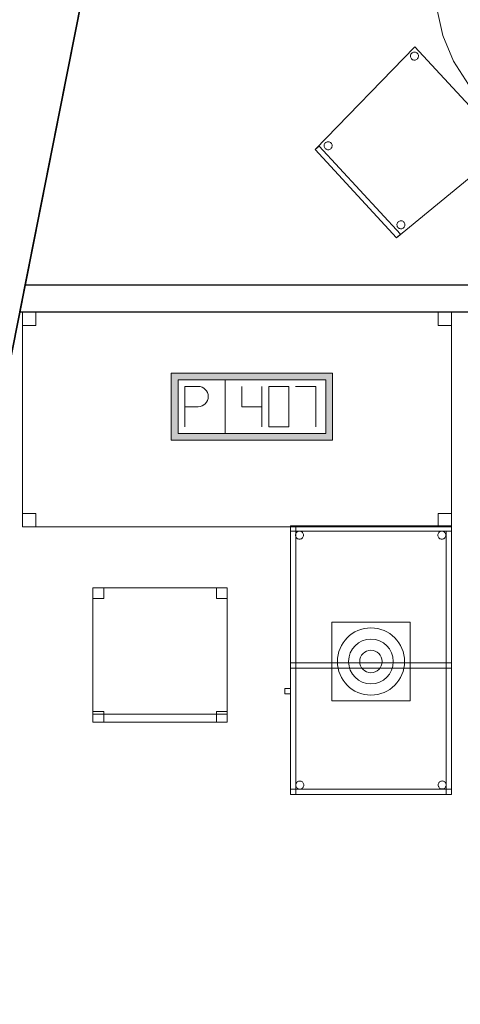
# Model space of a CAD drawing. Header units: metres. Extents: x 397.7 to 427.5, y 12.7 to 28.4.
# Tile 6 of 144: x 400.1 to 401.8, y 19.9 to 23.5. Entities that reach past the tile are written whole.
import ezdxf

# ---------------------------------------------------------------- set-up
doc = ezdxf.new("R2010")
doc.units = ezdxf.units.M
doc.layers.add('01_SUELOS', color=7, linetype='Continuous', lineweight=25, true_color=0x007f00)
for name, color, linetype, lineweight in [('02_MOBILIARIO', 7, 'Continuous', 18), ('A-DETL-____-MBND', 7, 'Continuous', 18), ('A-DETL-GENF-OTLN', 7, 'Continuous', 18), ('A-WALL-____-MCUT', 7, 'Continuous', 25), ('A-WALL-____-OTLN', 7, 'Continuous', 25)]:
    doc.layers.add(name, color=color, linetype=linetype, lineweight=lineweight)

# ---------------------------------------------------------------- blocks, each defined once
blk = doc.blocks.new('Family - Evans P3-156177-06_TEL_P3')
at = {"layer": 'A-WALL-____-MCUT', "color": 253, "true_color": 0xaaaaaa}
for p, q in [((0.0198, 0.1), (0, 0)), ((3.6723, 0.1), (0.0198, 0.1)), ((3.6723, 0), (3.6723, 0.1)), ((0, 0), (3.6723, 0))]:
    blk.add_line(p, q, dxfattribs=at)
at = {"layer": 'A-WALL-____-OTLN', "color": 253, "true_color": 0xaaaaaa}
for p, q in [((0.0198, 0.1), (0, 0)), ((3.6723, 0.1), (0.0198, 0.1)), ((3.6723, 0), (3.6723, 0.1)), ((0, 0), (3.6723, 0))]:
    blk.add_line(p, q, dxfattribs=at)
at = {"layer": 'A-WALL-____-OTLN', "color": 253, "lineweight": 18, "true_color": 0xaaaaaa}
blk.add_line((0, 0), (3.7528, 0), dxfattribs=at)
blk = doc.blocks.new('Family - Taula D120_P3-156243-06_TEL_P3')
at = {"layer": 'A-DETL-____-MBND', "color": 253, "true_color": 0xaaaaaa}
for p, q in [((0.4117, 1.1542), (0.5122, 1.1767)), ((0.5122, 1.1767), (0.4117, 1.1542)), ((0.5122, 1.1767), (0.6152, 1.1814)), ((0.6152, 1.1814), (0.5122, 1.1767)), ((0.6152, 1.1814), (0.7174, 1.1682)), ((0.7174, 1.1682), (0.6152, 1.1814)), ((0.3165, 1.1145), (0.4117, 1.1542)), ((0.4117, 1.1542), (0.3165, 1.1145)), ((0.7174, 1.1682), (0.8157, 1.1374)), ((0.8157, 1.1374), (0.7174, 1.1682)), ((0.8157, 1.1374), (0.9072, 1.09)), ((0.9072, 1.09), (0.8157, 1.1374)), ((0.2298, 1.0589), (0.3165, 1.1145)), ((0.3165, 1.1145), (0.2298, 1.0589)), ((0.5862, 1.085), (0.5882, 1.1349)), ((0.5882, 1.1349), (0.5862, 1.085)), ((0.5882, 1.1349), (0.6382, 1.1329)), ((0.6382, 1.1329), (0.5882, 1.1349)), ((0.6382, 1.1329), (0.6361, 1.0829)), ((0.6361, 1.0829), (0.6382, 1.1329)), ((0.6361, 1.0829), (0.5862, 1.085)), ((0.5862, 1.085), (0.6361, 1.0829)), ((0.9072, 1.09), (0.9891, 1.0275)), ((0.9891, 1.0275), (0.9072, 1.09)), ((0.1539, 0.9891), (0.2298, 1.0589)), ((0.2298, 1.0589), (0.1539, 0.9891)), ((0.9891, 1.0275), (1.0589, 0.9517)), ((1.0589, 0.9517), (0.9891, 1.0275)), ((0.0914, 0.9072), (0.1539, 0.9891)), ((0.1539, 0.9891), (0.0914, 0.9072)), ((1.0589, 0.9517), (1.1145, 0.8649)), ((1.1145, 0.8649), (1.0589, 0.9517)), ((0.044, 0.8157), (0.0914, 0.9072)), ((0.0914, 0.9072), (0.044, 0.8157)), ((1.1145, 0.8649), (1.1542, 0.7697)), ((1.1542, 0.7697), (1.1145, 0.8649)), ((0.0132, 0.7174), (0.044, 0.8157)), ((0.044, 0.8157), (0.0132, 0.7174)), ((1.1542, 0.7697), (1.1767, 0.6692)), ((1.1767, 0.6692), (1.1542, 0.7697)), ((0, 0.6152), (0.0132, 0.7174)), ((0.0132, 0.7174), (0, 0.6152)), ((1.1767, 0.6692), (1.1814, 0.5662)), ((1.1814, 0.5662), (1.1767, 0.6692)), ((0.0461, 0.5774), (0.0482, 0.6273)), ((0.0482, 0.6273), (0.0461, 0.5774)), ((0.0482, 0.6273), (0.0982, 0.6252)), ((0.0982, 0.6252), (0.0482, 0.6273)), ((0.0982, 0.6252), (0.0961, 0.5753)), ((0.0961, 0.5753), (0.0982, 0.6252)), ((0.0047, 0.5122), (0, 0.6152)), ((0, 0.6152), (0.0047, 0.5122)), ((0.0961, 0.5753), (0.0461, 0.5774)), ((0.0461, 0.5774), (0.0961, 0.5753)), ((1.082, 0.5344), (1.0841, 0.5844)), ((1.0841, 0.5844), (1.082, 0.5344)), ((1.0841, 0.5844), (1.134, 0.5823)), ((1.134, 0.5823), (1.0841, 0.5844)), ((1.134, 0.5823), (1.132, 0.5324)), ((1.132, 0.5324), (1.134, 0.5823)), ((1.1814, 0.5662), (1.1682, 0.464)), ((1.1682, 0.464), (1.1814, 0.5662)), ((1.132, 0.5324), (1.082, 0.5344)), ((1.082, 0.5344), (1.132, 0.5324)), ((0.0273, 0.4117), (0.0047, 0.5122)), ((0.0047, 0.5122), (0.0273, 0.4117)), ((1.1682, 0.464), (1.1374, 0.3657)), ((1.1374, 0.3657), (1.1682, 0.464)), ((0.0669, 0.3165), (0.0273, 0.4117)), ((0.0273, 0.4117), (0.0669, 0.3165)), ((1.1374, 0.3657), (1.09, 0.2742)), ((1.09, 0.2742), (1.1374, 0.3657)), ((0.1225, 0.2298), (0.0669, 0.3165)), ((0.0669, 0.3165), (0.1225, 0.2298)), ((1.09, 0.2742), (1.0275, 0.1923)), ((1.0275, 0.1923), (1.09, 0.2742)), ((0.1923, 0.1539), (0.1225, 0.2298)), ((0.1225, 0.2298), (0.1923, 0.1539)), ((1.0275, 0.1923), (0.9517, 0.1225)), ((0.9517, 0.1225), (1.0275, 0.1923)), ((0.2742, 0.0914), (0.1923, 0.1539)), ((0.1923, 0.1539), (0.2742, 0.0914)), ((0.9517, 0.1225), (0.8649, 0.0669)), ((0.8649, 0.0669), (0.9517, 0.1225)), ((0.3657, 0.044), (0.2742, 0.0914)), ((0.2742, 0.0914), (0.3657, 0.044)), ((0.5227, 0.0498), (0.5247, 0.0997)), ((0.5247, 0.0997), (0.5227, 0.0498)), ((0.5247, 0.0997), (0.5747, 0.0976)), ((0.5747, 0.0976), (0.5247, 0.0997)), ((0.5747, 0.0976), (0.5726, 0.0477)), ((0.5726, 0.0477), (0.5747, 0.0976)), ((0.464, 0.0132), (0.3657, 0.044)), ((0.3657, 0.044), (0.464, 0.0132)), ((0.5726, 0.0477), (0.5227, 0.0498)), ((0.5227, 0.0498), (0.5726, 0.0477)), ((0.8649, 0.0669), (0.7697, 0.0273)), ((0.7697, 0.0273), (0.8649, 0.0669)), ((0.5662, 0), (0.464, 0.0132)), ((0.464, 0.0132), (0.5662, 0)), ((0.6692, 0.0047), (0.5662, 0)), ((0.5662, 0), (0.6692, 0.0047)), ((0.7697, 0.0273), (0.6692, 0.0047)), ((0.6692, 0.0047), (0.7697, 0.0273))]:
    blk.add_line(p, q, dxfattribs=at)
blk = doc.blocks.new('Family - Cadira confident_P3-156407-06_TEL_P3')
at = {"layer": 'A-DETL-____-MBND', "color": 253, "true_color": 0xaaaaaa}
for p, q in [((0, 0.3284), (0.3713, 0.7113)), ((0.3713, 0.7113), (0, 0.3284)), ((0.3713, 0.7113), (0.7146, 0.3389)), ((0.7146, 0.3389), (0.3713, 0.7113)), ((0.3544, 0.6758), (0.3545, 0.6784)), ((0.3545, 0.6784), (0.3544, 0.6758)), ((0.3547, 0.6733), (0.3544, 0.6758)), ((0.3544, 0.6758), (0.3547, 0.6733)), ((0.3545, 0.6784), (0.355, 0.681)), ((0.355, 0.681), (0.3545, 0.6784)), ((0.3555, 0.6708), (0.3547, 0.6733)), ((0.3547, 0.6733), (0.3555, 0.6708)), ((0.355, 0.681), (0.356, 0.6834)), ((0.356, 0.6834), (0.355, 0.681)), ((0.3567, 0.6685), (0.3555, 0.6708)), ((0.3555, 0.6708), (0.3567, 0.6685)), ((0.356, 0.6834), (0.3574, 0.6856)), ((0.3574, 0.6856), (0.356, 0.6834)), ((0.3583, 0.6664), (0.3567, 0.6685)), ((0.3567, 0.6685), (0.3583, 0.6664)), ((0.3574, 0.6856), (0.3592, 0.6875)), ((0.3592, 0.6875), (0.3574, 0.6856)), ((0.3602, 0.6647), (0.3583, 0.6664)), ((0.3583, 0.6664), (0.3602, 0.6647)), ((0.3592, 0.6875), (0.3612, 0.6891)), ((0.3612, 0.6891), (0.3592, 0.6875)), ((0.3624, 0.6633), (0.3602, 0.6647)), ((0.3602, 0.6647), (0.3624, 0.6633)), ((0.3612, 0.6891), (0.3635, 0.6903)), ((0.3635, 0.6903), (0.3612, 0.6891)), ((0.3648, 0.6623), (0.3624, 0.6633)), ((0.3624, 0.6633), (0.3648, 0.6623)), ((0.3635, 0.6903), (0.366, 0.6911)), ((0.366, 0.6911), (0.3635, 0.6903)), ((0.3674, 0.6617), (0.3648, 0.6623)), ((0.3648, 0.6623), (0.3674, 0.6617)), ((0.366, 0.6911), (0.3686, 0.6914)), ((0.3686, 0.6914), (0.366, 0.6911)), ((0.37, 0.6616), (0.3674, 0.6617)), ((0.3674, 0.6617), (0.37, 0.6616)), ((0.3686, 0.6914), (0.3712, 0.6913)), ((0.3712, 0.6913), (0.3686, 0.6914)), ((0.3726, 0.6619), (0.37, 0.6616)), ((0.37, 0.6616), (0.3726, 0.6619)), ((0.3712, 0.6913), (0.3738, 0.6908)), ((0.3738, 0.6908), (0.3712, 0.6913)), ((0.375, 0.6627), (0.3726, 0.6619)), ((0.3726, 0.6619), (0.375, 0.6627)), ((0.3738, 0.6908), (0.3762, 0.6898)), ((0.3762, 0.6898), (0.3738, 0.6908)), ((0.3773, 0.6639), (0.375, 0.6627)), ((0.375, 0.6627), (0.3773, 0.6639)), ((0.3762, 0.6898), (0.3784, 0.6884)), ((0.3784, 0.6884), (0.3762, 0.6898)), ((0.3794, 0.6655), (0.3773, 0.6639)), ((0.3773, 0.6639), (0.3794, 0.6655)), ((0.3784, 0.6884), (0.3803, 0.6866)), ((0.3803, 0.6866), (0.3784, 0.6884)), ((0.3812, 0.6675), (0.3794, 0.6655)), ((0.3794, 0.6655), (0.3812, 0.6675)), ((0.3803, 0.6866), (0.3819, 0.6846)), ((0.3819, 0.6846), (0.3803, 0.6866)), ((0.3826, 0.6697), (0.3812, 0.6675)), ((0.3812, 0.6675), (0.3826, 0.6697)), ((0.3819, 0.6846), (0.3831, 0.6823)), ((0.3831, 0.6823), (0.3819, 0.6846)), ((0.3836, 0.6721), (0.3826, 0.6697)), ((0.3826, 0.6697), (0.3836, 0.6721)), ((0.3831, 0.6823), (0.3839, 0.6798)), ((0.3839, 0.6798), (0.3831, 0.6823)), ((0.3841, 0.6746), (0.3836, 0.6721)), ((0.3836, 0.6721), (0.3841, 0.6746)), ((0.3839, 0.6798), (0.3842, 0.6772)), ((0.3842, 0.6772), (0.3839, 0.6798)), ((0.3842, 0.6772), (0.3841, 0.6746)), ((0.3841, 0.6746), (0.3842, 0.6772)), ((0, 0.3284), (0.0147, 0.3419)), ((0.0147, 0.3419), (0, 0.3284)), ((0.0147, 0.3419), (0.3173, 0.0136)), ((0.3173, 0.0136), (0.0147, 0.3419)), ((0.0331, 0.3422), (0.0332, 0.3448)), ((0.0332, 0.3448), (0.0331, 0.3422)), ((0.0334, 0.3396), (0.0331, 0.3422)), ((0.0331, 0.3422), (0.0334, 0.3396)), ((0.0332, 0.3448), (0.0337, 0.3473)), ((0.0337, 0.3473), (0.0332, 0.3448)), ((0.0342, 0.3371), (0.0334, 0.3396)), ((0.0334, 0.3396), (0.0342, 0.3371)), ((0.0337, 0.3473), (0.0347, 0.3497)), ((0.0347, 0.3497), (0.0337, 0.3473)), ((0.0354, 0.3348), (0.0342, 0.3371)), ((0.0342, 0.3371), (0.0354, 0.3348)), ((0.0347, 0.3497), (0.0361, 0.3519)), ((0.0361, 0.3519), (0.0347, 0.3497)), ((0.037, 0.3327), (0.0354, 0.3348)), ((0.0354, 0.3348), (0.037, 0.3327)), ((0.0361, 0.3519), (0.0379, 0.3538)), ((0.0379, 0.3538), (0.0361, 0.3519)), ((0.0389, 0.331), (0.037, 0.3327)), ((0.037, 0.3327), (0.0389, 0.331)), ((0.0379, 0.3538), (0.0399, 0.3554)), ((0.0399, 0.3554), (0.0379, 0.3538)), ((0.0411, 0.3296), (0.0389, 0.331)), ((0.0389, 0.331), (0.0411, 0.3296)), ((0.0399, 0.3554), (0.0422, 0.3566)), ((0.0422, 0.3566), (0.0399, 0.3554)), ((0.0422, 0.3566), (0.0447, 0.3574)), ((0.0447, 0.3574), (0.0422, 0.3566)), ((0.0447, 0.3574), (0.0473, 0.3578)), ((0.0473, 0.3578), (0.0447, 0.3574)), ((0.0473, 0.3578), (0.0499, 0.3577)), ((0.0499, 0.3577), (0.0473, 0.3578)), ((0.0499, 0.3577), (0.0524, 0.3571)), ((0.0524, 0.3571), (0.0499, 0.3577)), ((0.0524, 0.3571), (0.0549, 0.3561)), ((0.0549, 0.3561), (0.0524, 0.3571)), ((0.056, 0.3303), (0.0537, 0.3291)), ((0.0537, 0.3291), (0.056, 0.3303)), ((0.0549, 0.3561), (0.0571, 0.3547)), ((0.0571, 0.3547), (0.0549, 0.3561)), ((0.0581, 0.3318), (0.056, 0.3303)), ((0.056, 0.3303), (0.0581, 0.3318)), ((0.0571, 0.3547), (0.059, 0.353)), ((0.059, 0.353), (0.0571, 0.3547)), ((0.0599, 0.3338), (0.0581, 0.3318)), ((0.0581, 0.3318), (0.0599, 0.3338)), ((0.059, 0.353), (0.0606, 0.3509)), ((0.0606, 0.3509), (0.059, 0.353)), ((0.0612, 0.336), (0.0599, 0.3338)), ((0.0599, 0.3338), (0.0612, 0.336)), ((0.0606, 0.3509), (0.0618, 0.3486)), ((0.0618, 0.3486), (0.0606, 0.3509)), ((0.0622, 0.3384), (0.0612, 0.336)), ((0.0612, 0.336), (0.0622, 0.3384)), ((0.0618, 0.3486), (0.0626, 0.3461)), ((0.0626, 0.3461), (0.0618, 0.3486)), ((0.0628, 0.3409), (0.0622, 0.3384)), ((0.0622, 0.3384), (0.0628, 0.3409)), ((0.0626, 0.3461), (0.0629, 0.3435)), ((0.0629, 0.3435), (0.0626, 0.3461)), ((0.0629, 0.3435), (0.0628, 0.3409)), ((0.0628, 0.3409), (0.0629, 0.3435)), ((0.7146, 0.3389), (0.3026, 0)), ((0.3026, 0), (0.7146, 0.3389)), ((0.6661, 0.3376), (0.6662, 0.3402)), ((0.6662, 0.3402), (0.6661, 0.3376)), ((0.6664, 0.335), (0.6661, 0.3376)), ((0.6661, 0.3376), (0.6664, 0.335)), ((0.6662, 0.3402), (0.6668, 0.3427)), ((0.6668, 0.3427), (0.6662, 0.3402)), ((0.6672, 0.3325), (0.6664, 0.335)), ((0.6664, 0.335), (0.6672, 0.3325)), ((0.6668, 0.3427), (0.6678, 0.3451)), ((0.6678, 0.3451), (0.6668, 0.3427)), ((0.6684, 0.3302), (0.6672, 0.3325)), ((0.6672, 0.3325), (0.6684, 0.3302)), ((0.6678, 0.3451), (0.6691, 0.3473)), ((0.6691, 0.3473), (0.6678, 0.3451)), ((0.67, 0.3281), (0.6684, 0.3302)), ((0.6684, 0.3302), (0.67, 0.3281)), ((0.6691, 0.3473), (0.6709, 0.3492)), ((0.6709, 0.3492), (0.6691, 0.3473)), ((0.6709, 0.3492), (0.673, 0.3508)), ((0.673, 0.3508), (0.6709, 0.3492)), ((0.673, 0.3508), (0.6753, 0.352)), ((0.6753, 0.352), (0.673, 0.3508)), ((0.6753, 0.352), (0.6778, 0.3528)), ((0.6778, 0.3528), (0.6753, 0.352)), ((0.6778, 0.3528), (0.6803, 0.3532)), ((0.6803, 0.3532), (0.6778, 0.3528)), ((0.6803, 0.3532), (0.6829, 0.3531)), ((0.6829, 0.3531), (0.6803, 0.3532)), ((0.6829, 0.3531), (0.6855, 0.3525)), ((0.6855, 0.3525), (0.6829, 0.3531)), ((0.6855, 0.3525), (0.6879, 0.3515)), ((0.6879, 0.3515), (0.6855, 0.3525)), ((0.6879, 0.3515), (0.6901, 0.3501)), ((0.6901, 0.3501), (0.6879, 0.3515)), ((0.6901, 0.3501), (0.692, 0.3484)), ((0.692, 0.3484), (0.6901, 0.3501)), ((0.692, 0.3484), (0.6936, 0.3463)), ((0.6936, 0.3463), (0.692, 0.3484)), ((0.6943, 0.3314), (0.6929, 0.3292)), ((0.6929, 0.3292), (0.6943, 0.3314)), ((0.6936, 0.3463), (0.6948, 0.344)), ((0.6948, 0.344), (0.6936, 0.3463)), ((0.6953, 0.3338), (0.6943, 0.3314)), ((0.6943, 0.3314), (0.6953, 0.3338)), ((0.6948, 0.344), (0.6956, 0.3415)), ((0.6956, 0.3415), (0.6948, 0.344)), ((0.6958, 0.3363), (0.6953, 0.3338)), ((0.6953, 0.3338), (0.6958, 0.3363)), ((0.6956, 0.3415), (0.6959, 0.3389)), ((0.6959, 0.3389), (0.6956, 0.3415)), ((0.6959, 0.3389), (0.6958, 0.3363)), ((0.6958, 0.3363), (0.6959, 0.3389)), ((0.3026, 0), (0, 0.3284)), ((0, 0.3284), (0.3026, 0)), ((0.3026, 0), (0, 0.3284)), ((0, 0.3284), (0.3026, 0)), ((0.0435, 0.3286), (0.0411, 0.3296)), ((0.0411, 0.3296), (0.0435, 0.3286)), ((0.0461, 0.328), (0.0435, 0.3286)), ((0.0435, 0.3286), (0.0461, 0.328)), ((0.0487, 0.3279), (0.0461, 0.328)), ((0.0461, 0.328), (0.0487, 0.3279)), ((0.0512, 0.3283), (0.0487, 0.3279)), ((0.0487, 0.3279), (0.0512, 0.3283)), ((0.0537, 0.3291), (0.0512, 0.3283)), ((0.0512, 0.3283), (0.0537, 0.3291)), ((0.672, 0.3264), (0.67, 0.3281)), ((0.67, 0.3281), (0.672, 0.3264)), ((0.6742, 0.325), (0.672, 0.3264)), ((0.672, 0.3264), (0.6742, 0.325)), ((0.6766, 0.324), (0.6742, 0.325)), ((0.6742, 0.325), (0.6766, 0.324)), ((0.6791, 0.3234), (0.6766, 0.324)), ((0.6766, 0.324), (0.6791, 0.3234)), ((0.6817, 0.3233), (0.6791, 0.3234)), ((0.6791, 0.3234), (0.6817, 0.3233)), ((0.6843, 0.3237), (0.6817, 0.3233)), ((0.6817, 0.3233), (0.6843, 0.3237)), ((0.6868, 0.3245), (0.6843, 0.3237)), ((0.6843, 0.3237), (0.6868, 0.3245)), ((0.6891, 0.3257), (0.6868, 0.3245)), ((0.6868, 0.3245), (0.6891, 0.3257)), ((0.6911, 0.3273), (0.6891, 0.3257)), ((0.6891, 0.3257), (0.6911, 0.3273)), ((0.6929, 0.3292), (0.6911, 0.3273)), ((0.6911, 0.3273), (0.6929, 0.3292)), ((0.3041, 0.048), (0.3042, 0.0506)), ((0.3042, 0.0506), (0.3041, 0.048)), ((0.3045, 0.0454), (0.3041, 0.048)), ((0.3041, 0.048), (0.3045, 0.0454)), ((0.3042, 0.0506), (0.3048, 0.0532)), ((0.3048, 0.0532), (0.3042, 0.0506)), ((0.3053, 0.0429), (0.3045, 0.0454)), ((0.3045, 0.0454), (0.3053, 0.0429)), ((0.3048, 0.0532), (0.3058, 0.0556)), ((0.3058, 0.0556), (0.3048, 0.0532)), ((0.3065, 0.0406), (0.3053, 0.0429)), ((0.3053, 0.0429), (0.3065, 0.0406)), ((0.3058, 0.0556), (0.3072, 0.0578)), ((0.3072, 0.0578), (0.3058, 0.0556)), ((0.3081, 0.0386), (0.3065, 0.0406)), ((0.3065, 0.0406), (0.3081, 0.0386)), ((0.3072, 0.0578), (0.3089, 0.0597)), ((0.3089, 0.0597), (0.3072, 0.0578)), ((0.31, 0.0368), (0.3081, 0.0386)), ((0.3081, 0.0386), (0.31, 0.0368)), ((0.3089, 0.0597), (0.311, 0.0613)), ((0.311, 0.0613), (0.3089, 0.0597)), ((0.3122, 0.0354), (0.31, 0.0368)), ((0.31, 0.0368), (0.3122, 0.0354)), ((0.311, 0.0613), (0.3133, 0.0625)), ((0.3133, 0.0625), (0.311, 0.0613)), ((0.3133, 0.0625), (0.3158, 0.0633)), ((0.3158, 0.0633), (0.3133, 0.0625)), ((0.3158, 0.0633), (0.3184, 0.0636)), ((0.3184, 0.0636), (0.3158, 0.0633)), ((0.3184, 0.0636), (0.321, 0.0635)), ((0.321, 0.0635), (0.3184, 0.0636)), ((0.321, 0.0635), (0.3235, 0.0629)), ((0.3235, 0.0629), (0.321, 0.0635)), ((0.3235, 0.0629), (0.3259, 0.062)), ((0.3259, 0.062), (0.3235, 0.0629)), ((0.3259, 0.062), (0.3281, 0.0606)), ((0.3281, 0.0606), (0.3259, 0.062)), ((0.3292, 0.0377), (0.3271, 0.0361)), ((0.3271, 0.0361), (0.3292, 0.0377)), ((0.3281, 0.0606), (0.33, 0.0588)), ((0.33, 0.0588), (0.3281, 0.0606)), ((0.3309, 0.0396), (0.3292, 0.0377)), ((0.3292, 0.0377), (0.3309, 0.0396)), ((0.33, 0.0588), (0.3316, 0.0567)), ((0.3316, 0.0567), (0.33, 0.0588)), ((0.3323, 0.0418), (0.3309, 0.0396)), ((0.3309, 0.0396), (0.3323, 0.0418)), ((0.3316, 0.0567), (0.3328, 0.0544)), ((0.3328, 0.0544), (0.3316, 0.0567)), ((0.3333, 0.0442), (0.3323, 0.0418)), ((0.3323, 0.0418), (0.3333, 0.0442)), ((0.3328, 0.0544), (0.3336, 0.052)), ((0.3336, 0.052), (0.3328, 0.0544)), ((0.3339, 0.0468), (0.3333, 0.0442)), ((0.3333, 0.0442), (0.3339, 0.0468)), ((0.3336, 0.052), (0.334, 0.0494)), ((0.334, 0.0494), (0.3336, 0.052)), ((0.334, 0.0494), (0.3339, 0.0468)), ((0.3339, 0.0468), (0.334, 0.0494)), ((0.3173, 0.0136), (0.3026, 0)), ((0.3026, 0), (0.3173, 0.0136)), ((0.3146, 0.0344), (0.3122, 0.0354)), ((0.3122, 0.0354), (0.3146, 0.0344)), ((0.3171, 0.0339), (0.3146, 0.0344)), ((0.3146, 0.0344), (0.3171, 0.0339)), ((0.3197, 0.0338), (0.3171, 0.0339)), ((0.3171, 0.0339), (0.3197, 0.0338)), ((0.3223, 0.0341), (0.3197, 0.0338)), ((0.3197, 0.0338), (0.3223, 0.0341)), ((0.3248, 0.0349), (0.3223, 0.0341)), ((0.3223, 0.0341), (0.3248, 0.0349)), ((0.3271, 0.0361), (0.3248, 0.0349)), ((0.3248, 0.0349), (0.3271, 0.0361))]:
    blk.add_line(p, q, dxfattribs=at)
blk = doc.blocks.new('Family - Paviment P3-156431-06_TEL_P3')
at = {"layer": '01_SUELOS', "color": 9, "true_color": 0xaad4aa}
for p, q in [((2.9635, 14.9576), (0, 0)), ((0, 0), (2.9635, 14.9576))]:
    blk.add_line(p, q, dxfattribs=at)
blk = doc.blocks.new('Family - Taula 160X80_P3-156470-06_TEL_P3')
at = {"layer": 'A-DETL-____-MBND', "color": 253, "true_color": 0xaaaaaa}
for p, q in [((0, 0.7501), (0, 0.8001)), ((0, 0.8001), (0.05, 0.8001)), ((0.05, 0.8001), (0, 0.8001)), ((0, 0.8001), (0, 0.7501)), ((0, 0), (0, 0.8001)), ((0, 0.8001), (1.5969, 0.8001)), ((1.5969, 0.8001), (0, 0.8001)), ((0, 0.8001), (0, 0)), ((0.05, 0.8001), (0.05, 0.7501)), ((0.05, 0.7501), (0.05, 0.8001)), ((1.5469, 0.7501), (1.5469, 0.8001)), ((1.5469, 0.8001), (1.5969, 0.8001)), ((1.5969, 0.8001), (1.5469, 0.8001)), ((1.5469, 0.8001), (1.5469, 0.7501)), ((1.5969, 0.8001), (1.5969, 0)), ((1.5969, 0), (1.5969, 0.8001)), ((1.5969, 0.8001), (1.5969, 0.7501)), ((1.5969, 0.7501), (1.5969, 0.8001)), ((0.05, 0.7501), (0, 0.7501)), ((0, 0.7501), (0.05, 0.7501)), ((1.5969, 0.7501), (1.5469, 0.7501)), ((1.5469, 0.7501), (1.5969, 0.7501)), ((0, 0), (0, 0.05)), ((0, 0.05), (0.05, 0.05)), ((0.05, 0.05), (0, 0.05)), ((0, 0.05), (0, 0)), ((0.05, 0.05), (0.05, 0)), ((0.05, 0), (0.05, 0.05)), ((1.5469, 0), (1.5469, 0.05)), ((1.5469, 0.05), (1.5969, 0.05)), ((1.5969, 0.05), (1.5469, 0.05)), ((1.5469, 0.05), (1.5469, 0)), ((1.5969, 0.05), (1.5969, 0)), ((1.5969, 0), (1.5969, 0.05)), ((0.05, 0), (0, 0)), ((0, 0), (0.05, 0)), ((1.5969, 0), (0, 0)), ((0, 0), (1.5969, 0)), ((1.5969, 0), (1.5469, 0)), ((1.5469, 0), (1.5969, 0))]:
    blk.add_line(p, q, dxfattribs=at)
blk = doc.blocks.new('Family - Cadira d_Oficina_P3-156484-06_TEL_P3')
at = {"layer": 'A-DETL-____-MBND', "color": 253, "true_color": 0xaaaaaa}
for p, q in [((0, 0.5), (0.04, 0.5)), ((0, 0.46), (0, 0.5)), ((0.04, 0.5), (0, 0.5)), ((0, 0.5), (0, 0.46)), ((0, 0), (0, 0.5)), ((0, 0.5), (0.5, 0.5)), ((0, 0.5), (0, 0)), ((0.5, 0.5), (0, 0.5)), ((0.04, 0.5), (0.04, 0.46)), ((0.04, 0.46), (0.04, 0.5)), ((0.46, 0.5), (0.5, 0.5)), ((0.46, 0.46), (0.46, 0.5)), ((0.5, 0.5), (0.46, 0.5)), ((0.46, 0.5), (0.46, 0.46)), ((0.5, 0.5), (0.5, 0.46)), ((0.5, 0.46), (0.5, 0.5)), ((0.5, 0.5), (0.5, 0)), ((0.5, 0), (0.5, 0.5)), ((0.04, 0.46), (0, 0.46)), ((0, 0.46), (0.04, 0.46)), ((0.5, 0.46), (0.46, 0.46)), ((0.46, 0.46), (0.5, 0.46)), ((0, 0.04), (0.04, 0.04)), ((0, 0), (0, 0.04)), ((0.04, 0.04), (0, 0.04)), ((0, 0.04), (0, 0)), ((0.04, 0.04), (0.04, 0)), ((0.04, 0), (0.04, 0.04)), ((0.46, 0.04), (0.5, 0.04)), ((0.46, 0), (0.46, 0.04)), ((0.5, 0.04), (0.46, 0.04)), ((0.46, 0.04), (0.46, 0)), ((0.5, 0.04), (0.5, 0)), ((0.5, 0), (0.5, 0.04)), ((0, 0.03), (0.5, 0.03)), ((0, 0), (0, 0.03)), ((0.5, 0.03), (0, 0.03)), ((0, 0.03), (0, 0)), ((0.04, 0), (0, 0)), ((0, 0), (0.04, 0)), ((0, 0), (0.5, 0)), ((0.5, 0), (0, 0)), ((0.46, 0), (0.5, 0)), ((0.5, 0.03), (0.5, 0)), ((0.5, 0), (0.5, 0.03)), ((0.5, 0), (0, 0)), ((0, 0), (0.5, 0)), ((0.5, 0), (0.46, 0))]:
    blk.add_line(p, q, dxfattribs=at)
blk = doc.blocks.new('Family - Taula 100X60_P3-156532-06_TEL_P3')
at = {"layer": 'A-DETL-____-MBND', "color": 253, "true_color": 0xaaaaaa}
for p, q in [((0.62, 1), (0.02, 1)), ((0.02, 1), (0.62, 1)), ((0.02, 1), (0.02, 0)), ((0.02, 0), (0.02, 1)), ((0.02, 0.98), (0.02, 1)), ((0.02, 1), (0.62, 1)), ((0.02, 0.98), (0.02, 1)), ((0.62, 1), (0.02, 1)), ((0.62, 1), (0.02, 1)), ((0.02, 1), (0.62, 1)), ((0.02, 1), (0.02, 0)), ((0.02, 0), (0.02, 1)), ((0.04, 0), (0.04, 1)), ((0.04, 1), (0.62, 1)), ((0.62, 1), (0.04, 1)), ((0.04, 1), (0.04, 0)), ((0.62, 1), (0.62, 0)), ((0.62, 0), (0.62, 1)), ((0.62, 0), (0.62, 1)), ((0.62, 1), (0.62, 0)), ((0.62, 1), (0.62, 0.98)), ((0.62, 0.98), (0.62, 1)), ((0.62, 0), (0.62, 1)), ((0.62, 1), (0.62, 0)), ((0.62, 0.98), (0.02, 0.98)), ((0.02, 0.98), (0.62, 0.98)), ((0.0389, 0.965), (0.0391, 0.9676)), ((0.0391, 0.9676), (0.0389, 0.965)), ((0.0391, 0.9624), (0.0389, 0.965)), ((0.0389, 0.965), (0.0391, 0.9624)), ((0.0391, 0.9676), (0.0398, 0.9701)), ((0.0398, 0.9701), (0.0391, 0.9676)), ((0.0398, 0.9599), (0.0391, 0.9624)), ((0.0391, 0.9624), (0.0398, 0.9599)), ((0.0398, 0.9701), (0.0409, 0.9725)), ((0.0409, 0.9725), (0.0398, 0.9701)), ((0.0409, 0.9575), (0.0398, 0.9599)), ((0.0398, 0.9599), (0.0409, 0.9575)), ((0.0409, 0.9725), (0.0424, 0.9746)), ((0.0424, 0.9746), (0.0409, 0.9725)), ((0.0424, 0.9554), (0.0409, 0.9575)), ((0.0409, 0.9575), (0.0424, 0.9554)), ((0.0424, 0.9746), (0.0442, 0.9764)), ((0.0442, 0.9764), (0.0424, 0.9746)), ((0.0442, 0.9536), (0.0424, 0.9554)), ((0.0424, 0.9554), (0.0442, 0.9536)), ((0.0442, 0.9764), (0.0464, 0.9779)), ((0.0464, 0.9779), (0.0442, 0.9764)), ((0.0464, 0.9521), (0.0442, 0.9536)), ((0.0442, 0.9536), (0.0464, 0.9521)), ((0.0464, 0.9779), (0.0487, 0.979)), ((0.0487, 0.979), (0.0464, 0.9779)), ((0.0487, 0.979), (0.0512, 0.9797)), ((0.0512, 0.9797), (0.0487, 0.979)), ((0.0512, 0.9797), (0.0538, 0.9799)), ((0.0538, 0.9799), (0.0512, 0.9797)), ((0.0538, 0.9799), (0.0564, 0.9797)), ((0.0564, 0.9797), (0.0538, 0.9799)), ((0.0564, 0.9797), (0.0589, 0.979)), ((0.0589, 0.979), (0.0564, 0.9797)), ((0.0589, 0.979), (0.0613, 0.9779)), ((0.0613, 0.9779), (0.0589, 0.979)), ((0.0613, 0.9779), (0.0634, 0.9764)), ((0.0634, 0.9764), (0.0613, 0.9779)), ((0.0634, 0.9536), (0.0613, 0.9521)), ((0.0613, 0.9521), (0.0634, 0.9536)), ((0.0634, 0.9764), (0.0653, 0.9746)), ((0.0653, 0.9746), (0.0634, 0.9764)), ((0.0653, 0.9554), (0.0634, 0.9536)), ((0.0634, 0.9536), (0.0653, 0.9554)), ((0.0653, 0.9746), (0.0668, 0.9725)), ((0.0668, 0.9725), (0.0653, 0.9746)), ((0.0668, 0.9575), (0.0653, 0.9554)), ((0.0653, 0.9554), (0.0668, 0.9575)), ((0.0668, 0.9725), (0.0679, 0.9701)), ((0.0679, 0.9701), (0.0668, 0.9725)), ((0.0679, 0.9599), (0.0668, 0.9575)), ((0.0668, 0.9575), (0.0679, 0.9599)), ((0.0679, 0.9701), (0.0685, 0.9676)), ((0.0685, 0.9676), (0.0679, 0.9701)), ((0.0685, 0.9624), (0.0679, 0.9599)), ((0.0679, 0.9599), (0.0685, 0.9624)), ((0.0685, 0.9676), (0.0688, 0.965)), ((0.0688, 0.965), (0.0685, 0.9676)), ((0.0688, 0.965), (0.0685, 0.9624)), ((0.0685, 0.9624), (0.0688, 0.965)), ((0.5689, 0.965), (0.5691, 0.9676)), ((0.5691, 0.9676), (0.5689, 0.965)), ((0.5691, 0.9624), (0.5689, 0.965)), ((0.5689, 0.965), (0.5691, 0.9624)), ((0.5691, 0.9676), (0.5698, 0.9701)), ((0.5698, 0.9701), (0.5691, 0.9676)), ((0.5698, 0.9599), (0.5691, 0.9624)), ((0.5691, 0.9624), (0.5698, 0.9599)), ((0.5698, 0.9701), (0.5709, 0.9725)), ((0.5709, 0.9725), (0.5698, 0.9701)), ((0.5709, 0.9575), (0.5698, 0.9599)), ((0.5698, 0.9599), (0.5709, 0.9575)), ((0.5709, 0.9725), (0.5724, 0.9746)), ((0.5724, 0.9746), (0.5709, 0.9725)), ((0.5724, 0.9554), (0.5709, 0.9575)), ((0.5709, 0.9575), (0.5724, 0.9554)), ((0.5724, 0.9746), (0.5742, 0.9764)), ((0.5742, 0.9764), (0.5724, 0.9746)), ((0.5742, 0.9536), (0.5724, 0.9554)), ((0.5724, 0.9554), (0.5742, 0.9536)), ((0.5742, 0.9764), (0.5764, 0.9779)), ((0.5764, 0.9779), (0.5742, 0.9764)), ((0.5764, 0.9521), (0.5742, 0.9536)), ((0.5742, 0.9536), (0.5764, 0.9521)), ((0.5764, 0.9779), (0.5787, 0.979)), ((0.5787, 0.979), (0.5764, 0.9779)), ((0.5787, 0.979), (0.5812, 0.9797)), ((0.5812, 0.9797), (0.5787, 0.979)), ((0.5812, 0.9797), (0.5838, 0.9799)), ((0.5838, 0.9799), (0.5812, 0.9797)), ((0.5838, 0.9799), (0.5864, 0.9797)), ((0.5864, 0.9797), (0.5838, 0.9799)), ((0.5864, 0.9797), (0.5889, 0.979)), ((0.5889, 0.979), (0.5864, 0.9797)), ((0.5889, 0.979), (0.5913, 0.9779)), ((0.5913, 0.9779), (0.5889, 0.979)), ((0.5913, 0.9779), (0.5934, 0.9764)), ((0.5934, 0.9764), (0.5913, 0.9779)), ((0.5934, 0.9536), (0.5913, 0.9521)), ((0.5913, 0.9521), (0.5934, 0.9536)), ((0.5934, 0.9764), (0.5953, 0.9746)), ((0.5953, 0.9746), (0.5934, 0.9764)), ((0.5953, 0.9554), (0.5934, 0.9536)), ((0.5934, 0.9536), (0.5953, 0.9554)), ((0.5953, 0.9746), (0.5968, 0.9725)), ((0.5968, 0.9725), (0.5953, 0.9746)), ((0.5968, 0.9575), (0.5953, 0.9554)), ((0.5953, 0.9554), (0.5968, 0.9575)), ((0.5968, 0.9725), (0.5979, 0.9701)), ((0.5979, 0.9701), (0.5968, 0.9725)), ((0.5979, 0.9599), (0.5968, 0.9575)), ((0.5968, 0.9575), (0.5979, 0.9599)), ((0.5979, 0.9701), (0.5985, 0.9676)), ((0.5985, 0.9676), (0.5979, 0.9701)), ((0.5985, 0.9624), (0.5979, 0.9599)), ((0.5979, 0.9599), (0.5985, 0.9624)), ((0.5985, 0.9676), (0.5988, 0.965)), ((0.5988, 0.965), (0.5985, 0.9676)), ((0.5988, 0.965), (0.5985, 0.9624)), ((0.5985, 0.9624), (0.5988, 0.965)), ((0.6, 0.98), (0.62, 0.98)), ((0.62, 0.98), (0.6, 0.98)), ((0.6, 0), (0.6, 0.98)), ((0.6, 0.98), (0.6, 0)), ((0.62, 0.98), (0.62, 0)), ((0.62, 0), (0.62, 0.98)), ((0.0487, 0.951), (0.0464, 0.9521)), ((0.0464, 0.9521), (0.0487, 0.951)), ((0.0512, 0.9503), (0.0487, 0.951)), ((0.0487, 0.951), (0.0512, 0.9503)), ((0.0538, 0.9501), (0.0512, 0.9503)), ((0.0512, 0.9503), (0.0538, 0.9501)), ((0.0564, 0.9503), (0.0538, 0.9501)), ((0.0538, 0.9501), (0.0564, 0.9503)), ((0.0589, 0.951), (0.0564, 0.9503)), ((0.0564, 0.9503), (0.0589, 0.951)), ((0.0613, 0.9521), (0.0589, 0.951)), ((0.0589, 0.951), (0.0613, 0.9521)), ((0.5787, 0.951), (0.5764, 0.9521)), ((0.5764, 0.9521), (0.5787, 0.951)), ((0.5812, 0.9503), (0.5787, 0.951)), ((0.5787, 0.951), (0.5812, 0.9503)), ((0.5838, 0.9501), (0.5812, 0.9503)), ((0.5812, 0.9503), (0.5838, 0.9501)), ((0.5864, 0.9503), (0.5838, 0.9501)), ((0.5838, 0.9501), (0.5864, 0.9503)), ((0.5889, 0.951), (0.5864, 0.9503)), ((0.5864, 0.9503), (0.5889, 0.951)), ((0.5913, 0.9521), (0.5889, 0.951)), ((0.5889, 0.951), (0.5913, 0.9521)), ((0.02, 0.47), (0.02, 0.49)), ((0.02, 0.49), (0.62, 0.49)), ((0.02, 0.47), (0.02, 0.49)), ((0.62, 0.49), (0.02, 0.49)), ((0.02, 0.49), (0.04, 0.49)), ((0.04, 0.49), (0.02, 0.49)), ((0.02, 0), (0.02, 0.49)), ((0.02, 0.49), (0.02, 0)), ((0.04, 0.47), (0.04, 0.49)), ((0.04, 0.49), (0.62, 0.49)), ((0.04, 0.47), (0.04, 0.49)), ((0.62, 0.49), (0.04, 0.49)), ((0.04, 0.49), (0.04, 0)), ((0.04, 0), (0.04, 0.49)), ((0.62, 0.49), (0.62, 0.47)), ((0.62, 0.47), (0.62, 0.49)), ((0.62, 0.49), (0.62, 0.47)), ((0.62, 0.47), (0.62, 0.49)), ((0.62, 0.47), (0.02, 0.47)), ((0.02, 0.47), (0.62, 0.47)), ((0.62, 0.47), (0.04, 0.47)), ((0.04, 0.47), (0.62, 0.47)), ((0, 0.3744), (0, 0.3944)), ((0, 0.3944), (0.02, 0.3944)), ((0.02, 0.3944), (0, 0.3944)), ((0, 0.3944), (0, 0.3744)), ((0.02, 0.3744), (0, 0.3744)), ((0, 0.3744), (0.02, 0.3744)), ((0.02, 0.3944), (0.02, 0.3744)), ((0.02, 0.3744), (0.02, 0.3944)), ((0.0401, 0.035), (0.0403, 0.0375)), ((0.0403, 0.0375), (0.0401, 0.035)), ((0.0403, 0.0375), (0.041, 0.0401)), ((0.041, 0.0401), (0.0403, 0.0375)), ((0.041, 0.0401), (0.0421, 0.0424)), ((0.0421, 0.0424), (0.041, 0.0401)), ((0.0421, 0.0424), (0.0436, 0.0446)), ((0.0436, 0.0446), (0.0421, 0.0424)), ((0.0436, 0.0446), (0.0454, 0.0464)), ((0.0454, 0.0464), (0.0436, 0.0446)), ((0.0454, 0.0464), (0.0475, 0.0479)), ((0.0475, 0.0479), (0.0454, 0.0464)), ((0.0475, 0.0479), (0.0499, 0.049)), ((0.0499, 0.049), (0.0475, 0.0479)), ((0.0499, 0.049), (0.0524, 0.0497)), ((0.0524, 0.0497), (0.0499, 0.049)), ((0.0524, 0.0497), (0.055, 0.0499)), ((0.055, 0.0499), (0.0524, 0.0497)), ((0.055, 0.0499), (0.0576, 0.0497)), ((0.0576, 0.0497), (0.055, 0.0499)), ((0.0576, 0.0497), (0.0601, 0.049)), ((0.0601, 0.049), (0.0576, 0.0497)), ((0.0601, 0.049), (0.0625, 0.0479)), ((0.0625, 0.0479), (0.0601, 0.049)), ((0.0625, 0.0479), (0.0646, 0.0464)), ((0.0646, 0.0464), (0.0625, 0.0479)), ((0.0646, 0.0464), (0.0664, 0.0446)), ((0.0664, 0.0446), (0.0646, 0.0464)), ((0.0664, 0.0446), (0.0679, 0.0424)), ((0.0679, 0.0424), (0.0664, 0.0446)), ((0.0679, 0.0424), (0.069, 0.0401)), ((0.069, 0.0401), (0.0679, 0.0424)), ((0.069, 0.0401), (0.0697, 0.0375)), ((0.0697, 0.0375), (0.069, 0.0401)), ((0.0697, 0.0375), (0.0699, 0.035)), ((0.0699, 0.035), (0.0697, 0.0375)), ((0.5701, 0.0353), (0.5703, 0.0379)), ((0.5703, 0.0379), (0.5701, 0.0353)), ((0.5703, 0.0379), (0.571, 0.0404)), ((0.571, 0.0404), (0.5703, 0.0379)), ((0.571, 0.0404), (0.5721, 0.0428)), ((0.5721, 0.0428), (0.571, 0.0404)), ((0.5721, 0.0428), (0.5736, 0.0449)), ((0.5736, 0.0449), (0.5721, 0.0428)), ((0.5736, 0.0449), (0.5754, 0.0467)), ((0.5754, 0.0467), (0.5736, 0.0449)), ((0.5754, 0.0467), (0.5776, 0.0482)), ((0.5776, 0.0482), (0.5754, 0.0467)), ((0.5776, 0.0482), (0.5799, 0.0493)), ((0.5799, 0.0493), (0.5776, 0.0482)), ((0.5799, 0.0493), (0.5824, 0.05)), ((0.5824, 0.05), (0.5799, 0.0493)), ((0.5824, 0.05), (0.585, 0.0502)), ((0.585, 0.0502), (0.5824, 0.05)), ((0.585, 0.0502), (0.5876, 0.05)), ((0.5876, 0.05), (0.585, 0.0502)), ((0.5876, 0.05), (0.5901, 0.0493)), ((0.5901, 0.0493), (0.5876, 0.05)), ((0.5901, 0.0493), (0.5925, 0.0482)), ((0.5925, 0.0482), (0.5901, 0.0493)), ((0.5925, 0.0482), (0.5946, 0.0467)), ((0.5946, 0.0467), (0.5925, 0.0482)), ((0.5946, 0.0467), (0.5965, 0.0449)), ((0.5965, 0.0449), (0.5946, 0.0467)), ((0.5965, 0.0449), (0.598, 0.0428)), ((0.598, 0.0428), (0.5965, 0.0449)), ((0.598, 0.0428), (0.5991, 0.0404)), ((0.5991, 0.0404), (0.598, 0.0428)), ((0.5991, 0.0404), (0.5997, 0.0379)), ((0.5997, 0.0379), (0.5991, 0.0404)), ((0.5997, 0.0379), (0.6, 0.0353)), ((0.6, 0.0353), (0.5997, 0.0379)), ((0.02, 0), (0.02, 0.02)), ((0.02, 0.02), (0.62, 0.02)), ((0.02, 0), (0.02, 0.02)), ((0.62, 0.02), (0.02, 0.02)), ((0.02, 0), (0.62, 0)), ((0.62, 0), (0.02, 0)), ((0.62, 0), (0.02, 0)), ((0.02, 0), (0.62, 0)), ((0.02, 0), (0.62, 0)), ((0.62, 0), (0.02, 0)), ((0.04, 0), (0.02, 0)), ((0.04, 0), (0.02, 0)), ((0.0403, 0.0324), (0.0401, 0.035)), ((0.0401, 0.035), (0.0403, 0.0324)), ((0.041, 0.0298), (0.0403, 0.0324)), ((0.0403, 0.0324), (0.041, 0.0298)), ((0.0421, 0.0275), (0.041, 0.0298)), ((0.041, 0.0298), (0.0421, 0.0275)), ((0.0436, 0.0254), (0.0421, 0.0275)), ((0.0421, 0.0275), (0.0436, 0.0254)), ((0.0454, 0.0235), (0.0436, 0.0254)), ((0.0436, 0.0254), (0.0454, 0.0235)), ((0.0475, 0.022), (0.0454, 0.0235)), ((0.0454, 0.0235), (0.0475, 0.022)), ((0.0499, 0.0209), (0.0475, 0.022)), ((0.0475, 0.022), (0.0499, 0.0209)), ((0.0524, 0.0202), (0.0499, 0.0209)), ((0.0499, 0.0209), (0.0524, 0.0202)), ((0.055, 0.02), (0.0524, 0.0202)), ((0.0524, 0.0202), (0.055, 0.02)), ((0.0576, 0.0202), (0.055, 0.02)), ((0.055, 0.02), (0.0576, 0.0202)), ((0.0601, 0.0209), (0.0576, 0.0202)), ((0.0576, 0.0202), (0.0601, 0.0209)), ((0.0625, 0.022), (0.0601, 0.0209)), ((0.0601, 0.0209), (0.0625, 0.022)), ((0.0646, 0.0235), (0.0625, 0.022)), ((0.0625, 0.022), (0.0646, 0.0235)), ((0.0664, 0.0254), (0.0646, 0.0235)), ((0.0646, 0.0235), (0.0664, 0.0254)), ((0.0679, 0.0275), (0.0664, 0.0254)), ((0.0664, 0.0254), (0.0679, 0.0275)), ((0.069, 0.0298), (0.0679, 0.0275)), ((0.0679, 0.0275), (0.069, 0.0298)), ((0.0697, 0.0324), (0.069, 0.0298)), ((0.069, 0.0298), (0.0697, 0.0324)), ((0.0699, 0.035), (0.0697, 0.0324)), ((0.0697, 0.0324), (0.0699, 0.035)), ((0.5703, 0.0327), (0.5701, 0.0353)), ((0.5701, 0.0353), (0.5703, 0.0327)), ((0.571, 0.0302), (0.5703, 0.0327)), ((0.5703, 0.0327), (0.571, 0.0302)), ((0.5721, 0.0278), (0.571, 0.0302)), ((0.571, 0.0302), (0.5721, 0.0278)), ((0.5736, 0.0257), (0.5721, 0.0278)), ((0.5721, 0.0278), (0.5736, 0.0257)), ((0.5754, 0.0238), (0.5736, 0.0257)), ((0.5736, 0.0257), (0.5754, 0.0238)), ((0.5776, 0.0224), (0.5754, 0.0238)), ((0.5754, 0.0238), (0.5776, 0.0224)), ((0.5799, 0.0213), (0.5776, 0.0224)), ((0.5776, 0.0224), (0.5799, 0.0213)), ((0.5824, 0.0206), (0.5799, 0.0213)), ((0.5799, 0.0213), (0.5824, 0.0206)), ((0.585, 0.0204), (0.5824, 0.0206)), ((0.5824, 0.0206), (0.585, 0.0204)), ((0.5876, 0.0206), (0.585, 0.0204)), ((0.585, 0.0204), (0.5876, 0.0206)), ((0.5901, 0.0213), (0.5876, 0.0206)), ((0.5876, 0.0206), (0.5901, 0.0213)), ((0.5925, 0.0224), (0.5901, 0.0213)), ((0.5901, 0.0213), (0.5925, 0.0224)), ((0.5946, 0.0238), (0.5925, 0.0224)), ((0.5925, 0.0224), (0.5946, 0.0238)), ((0.5965, 0.0257), (0.5946, 0.0238)), ((0.5946, 0.0238), (0.5965, 0.0257)), ((0.598, 0.0278), (0.5965, 0.0257)), ((0.5965, 0.0257), (0.598, 0.0278)), ((0.5991, 0.0302), (0.598, 0.0278)), ((0.598, 0.0278), (0.5991, 0.0302)), ((0.5997, 0.0327), (0.5991, 0.0302)), ((0.5991, 0.0302), (0.5997, 0.0327)), ((0.6, 0.0353), (0.5997, 0.0327)), ((0.5997, 0.0327), (0.6, 0.0353)), ((0.62, 0), (0.6, 0)), ((0.62, 0.02), (0.62, 0)), ((0.62, 0), (0.62, 0.02)), ((0.62, 0), (0.04, 0)), ((0.04, 0), (0.62, 0)), ((0.62, 0), (0.6, 0))]:
    blk.add_line(p, q, dxfattribs=at)
blk = doc.blocks.new('Family - Façana nord-oest P3-156678-06_TEL_P3')
at = {"layer": 'A-WALL-____-MCUT', "color": 253, "true_color": 0xaaaaaa}
blk.add_line((5.7863, 0.55), (4.1863, 0.55), dxfattribs=at)
at = {"layer": 'A-WALL-____-OTLN', "color": 253, "true_color": 0xaaaaaa}
blk.add_line((15.5778, 0.55), (-0.109, 0.55), dxfattribs=at)
blk = doc.blocks.new('LONDR55-XX_ZZ-ARQ-CAA-M3D-Londres55_ifc-1-06_TEL_P3')
at = {"layer": '01_SUELOS', "color": 253, "lineweight": 18, "true_color": 0xaaaaaa}
blk.add_blockref('Family - Paviment P3-156431-06_TEL_P3', (398.2952, 13.1106), dxfattribs=at)
at = {"layer": '02_MOBILIARIO', "color": 253, "lineweight": 18, "true_color": 0xaaaaaa}
for name, p in [('Family - Taula D120_P3-156243-06_TEL_P3', (401.6924, 23.0626)), ('Family - Cadira confident_P3-156407-06_TEL_P3', (401.2449, 22.7213)), ('Family - Taula 160X80_P3-156470-06_TEL_P3', (400.1553, 21.6454)), ('Family - Taula 100X60_P3-156532-06_TEL_P3', (401.1323, 20.6494)), ('Family - Cadira d_Oficina_P3-156484-06_TEL_P3', (400.4174, 20.9183))]:
    blk.add_blockref(name, p, dxfattribs=at)
at = {"layer": 'A-WALL-____-OTLN', "color": 253, "lineweight": 18, "true_color": 0xaaaaaa, "rotation": 258.7933562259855}
blk.add_blockref('Family - Façana nord-oest P3-156678-06_TEL_P3', (400.7297, 28.2282), dxfattribs=at)
at = {"layer": 'A-WALL-____-OTLN', "color": 253, "lineweight": 18, "true_color": 0xaaaaaa}
blk.add_blockref('Family - Evans P3-156177-06_TEL_P3', (400.1447, 22.4454), dxfattribs=at)
blk = doc.blocks.new('ZYR_05_02_05 PT 4COL Terra - 07 PT Terra _4SC-2SAI-2VD_-V1-06_TEL_P3')
at = {"layer": 'A-DETL-____-MBND', "true_color": 0x3c0aff}
h = blk.add_hatch(color=180, dxfattribs=at)
h.paths.add_polyline_path([(-0.3585, -0.125), (0.2415, -0.125), (0.2415, 0.125), (-0.3585, 0.125)])
h.paths.add_polyline_path([(-0.3335, -0.1), (-0.3335, 0.1), (0.2165, 0.1), (0.2165, -0.1)])
at = {"layer": 'A-DETL-____-MBND', "color": 180, "true_color": 0x3c0aff}
for p, q in [((0.2415, 0.125), (-0.3585, 0.125)), ((-0.3585, 0.125), (-0.3585, -0.125)), ((-0.3585, 0.125), (0.2415, 0.125)), ((-0.3585, 0.125), (-0.3585, -0.125)), ((0.2415, -0.125), (0.2415, 0.125)), ((0.2415, 0.125), (0.2415, -0.125)), ((-0.3335, -0.1), (-0.3335, 0.1)), ((-0.3335, 0.1), (0.2165, 0.1)), ((-0.3335, 0.1), (0.2165, 0.1)), ((-0.3335, -0.1), (-0.3335, 0.1)), ((-0.3085, 0.075), (-0.2585, 0.0754)), ((-0.3085, 0.075), (-0.3085, -0.075)), ((-0.1585, 0.1), (-0.1585, -0.1)), ((-0.096, 0.075), (-0.096, 0)), ((-0.021, 0.075), (-0.021, -0.075)), ((0.079, 0.075), (0.004, 0.075)), ((0.004, 0.075), (0.004, -0.075)), ((0.079, -0.075), (0.079, 0.075)), ((0.104, 0.075), (0.179, 0.075)), ((0.179, 0.075), (0.179, -0.075)), ((0.2165, 0.1), (0.2165, -0.1)), ((0.2165, 0.1), (0.2165, -0.1)), ((-0.3085, 0), (-0.2585, 0)), ((-0.096, 0), (-0.021, 0)), ((0.2165, -0.1), (-0.3335, -0.1)), ((0.2165, -0.1), (-0.3335, -0.1)), ((0.004, -0.075), (0.079, -0.075)), ((-0.3585, -0.125), (0.2415, -0.125)), ((0.2415, -0.125), (-0.3585, -0.125))]:
    blk.add_line(p, q, dxfattribs=at)
blk.add_arc((-0.2585, 0.0377), 0.0377, 270, 90, dxfattribs=at)
blk = doc.blocks.new('ZYR_08_04 Altaveu Sostre Encastat - Altaveu Encastat 08 _Rect_-911407-06_TEL_P3')
at = {"layer": 'A-DETL-GENF-OTLN', "color": 6, "true_color": 0xff00ff}
for p, q in [((-0.145825, 0.145825), (0.145825, 0.145825)), ((-0.145825, -0.145825), (-0.145825, 0.145825)), ((0.145825, 0.145825), (0.145825, -0.145825)), ((0.145825, -0.145825), (-0.145825, -0.145825))]:
    blk.add_line(p, q, dxfattribs=at)
for radius in [0.125, 0.083333, 0.041667]:
    blk.add_circle((0, 0), radius, dxfattribs=at)

msp = doc.modelspace()

# ---------------------------------------------------------------- block references
at = {"lineweight": 5}
msp.add_blockref('LONDR55-XX_ZZ-ARQ-CAA-M3D-Londres55_ifc-1-06_TEL_P3', (0, 0), dxfattribs=at)
at = {"layer": 'A-DETL-____-MBND', "color": 180, "true_color": 0x3c0aff}
msp.add_blockref('ZYR_05_02_05 PT 4COL Terra - 07 PT Terra _4SC-2SAI-2VD_-V1-06_TEL_P3', (401.0676, 22.0928), dxfattribs=at)
at = {"layer": 'A-DETL-GENF-OTLN', "color": 6, "true_color": 0xff00ff}
msp.add_blockref('ZYR_08_04 Altaveu Sostre Encastat - Altaveu Encastat 08 _Rect_-911407-06_TEL_P3', (401.4523, 21.1443), dxfattribs=at)

doc.saveas('drawing.dxf')
